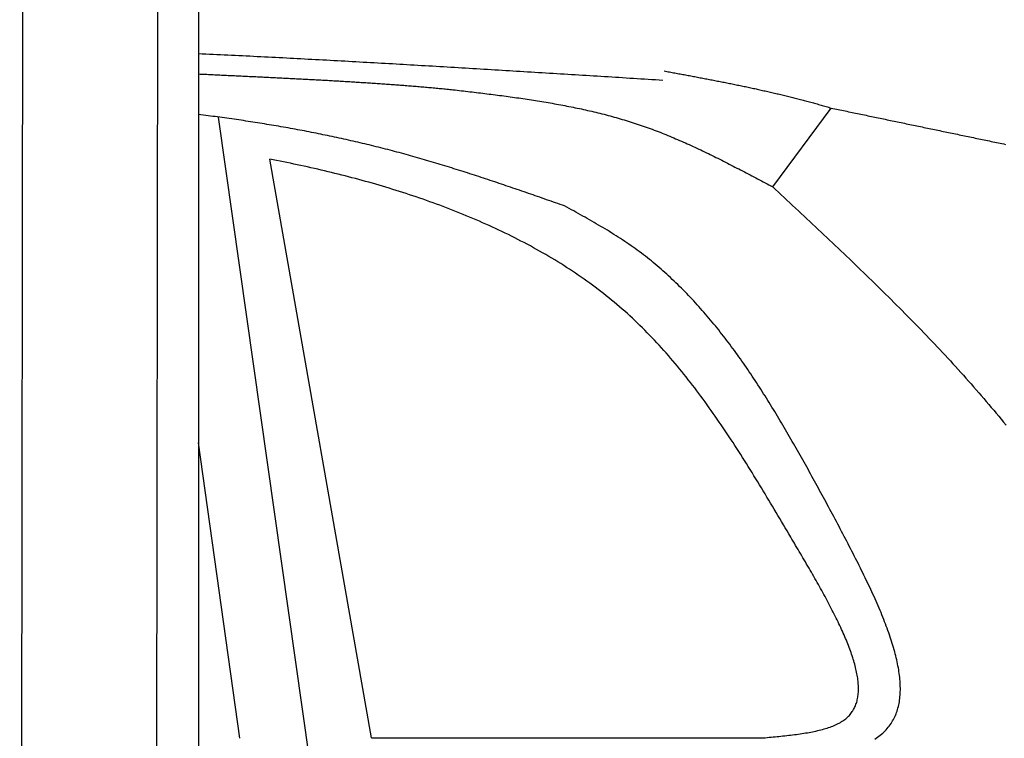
# Model space of a CAD drawing. Extents: x 562 to 7231, y 5767 to 12226.
# Tile 60 of 83: x 4462 to 5264, y 9240 to 9826. Entities that reach past the tile are written whole.
import ezdxf

# ---------------------------------------------------------------- set-up
doc = ezdxf.new("R2010")
doc.units = 0
doc.layers.get('0').update_dxf_attribs({"linetype": 'CONTINUOUS'})
doc.layers.add('CAR', color=10, linetype='CONTINUOUS')

msp = doc.modelspace()

# ---------------------------------------------------------------- linework, layer by layer
for p, q in [((4574.509, 10106.394), (4571.788, 8191.896)), ((4607.567, 9889.479), (4607.567, 8629.111)), ((4464.148, 9872.479), (4461.788, 8192.066))]:
    msp.add_line(p, q)
at = {"layer": 'CAR'}
for p, q in [((5075.318, 9689.771), (5123.007, 9754.125)), ((4698.65, 9218), (4623.894, 9746.723)), ((4748.343, 9240.61), (4665.482, 9712.358)), ((4641.044, 9240.301), (4607.566, 9481.139))]:
    msp.add_line(p, q, dxfattribs=at)
for points in [[(4607.57, 9798.6, 0), (4610.54, 9798.46, 0), (4613.52, 9798.32, 0), (4616.5, 9798.18, 0), (4619.48, 9798.04, 0), (4622.46, 9797.89, 0), (4625.44, 9797.75, 0), (4628.42, 9797.61, 0), (4631.4, 9797.46, 0), (4634.38, 9797.32, 0), (4637.35, 9797.17, 0), (4640.33, 9797.02, 0), (4643.31, 9796.88, 0), (4646.29, 9796.73, 0), (4649.27, 9796.58, 0), (4652.25, 9796.43, 0), (4655.23, 9796.28, 0), (4658.21, 9796.13, 0), (4661.18, 9795.98, 0), (4664.16, 9795.83, 0), (4667.14, 9795.67, 0), (4670.12, 9795.52, 0), (4673.1, 9795.37, 0), (4676.08, 9795.21, 0), (4679.06, 9795.06, 0), (4682.04, 9794.9, 0), (4685.01, 9794.75, 0), (4687.99, 9794.59, 0), (4690.97, 9794.43, 0), (4693.95, 9794.27, 0), (4696.93, 9794.12, 0), (4699.91, 9793.96, 0), (4702.89, 9793.8, 0), (4705.87, 9793.64, 0), (4708.84, 9793.48, 0), (4711.82, 9793.31, 0), (4714.8, 9793.15, 0), (4717.78, 9792.99, 0), (4720.76, 9792.83, 0), (4723.74, 9792.66, 0), (4726.72, 9792.5, 0), (4729.69, 9792.34, 0), (4732.67, 9792.17, 0), (4735.65, 9792.01, 0), (4738.63, 9791.84, 0), (4741.61, 9791.67, 0), (4744.59, 9791.51, 0), (4747.56, 9791.34, 0), (4750.54, 9791.17, 0), (4753.52, 9791, 0), (4756.5, 9790.84, 0), (4759.48, 9790.67, 0), (4762.46, 9790.5, 0), (4765.44, 9790.33, 0), (4768.41, 9790.16, 0), (4771.39, 9789.99, 0), (4774.37, 9789.82, 0), (4777.35, 9789.64, 0), (4780.33, 9789.47, 0), (4783.31, 9789.3, 0), (4786.28, 9789.13, 0), (4789.26, 9788.95, 0), (4792.24, 9788.78, 0), (4795.22, 9788.61, 0), (4798.2, 9788.43, 0), (4801.18, 9788.26, 0), (4804.15, 9788.08, 0), (4807.13, 9787.91, 0), (4810.11, 9787.73, 0), (4813.09, 9787.55, 0), (4816.07, 9787.38, 0), (4819.05, 9787.2, 0), (4822.02, 9787.02, 0), (4825, 9786.85, 0), (4827.98, 9786.67, 0), (4830.96, 9786.49, 0), (4833.94, 9786.31, 0), (4836.92, 9786.13, 0), (4839.89, 9785.96, 0), (4842.87, 9785.78, 0), (4845.85, 9785.6, 0), (4848.83, 9785.42, 0), (4851.81, 9785.24, 0), (4854.79, 9785.06, 0), (4857.76, 9784.88, 0), (4860.74, 9784.7, 0), (4863.72, 9784.51, 0), (4866.7, 9784.33, 0), (4869.68, 9784.15, 0), (4872.65, 9783.97, 0), (4875.63, 9783.79, 0), (4878.61, 9783.61, 0), (4881.59, 9783.42, 0), (4884.57, 9783.24, 0), (4887.55, 9783.06, 0), (4890.52, 9782.88, 0), (4893.5, 9782.69, 0), (4896.48, 9782.51, 0), (4899.46, 9782.33, 0), (4902.44, 9782.14, 0), (4905.42, 9781.96, 0), (4908.39, 9781.78, 0), (4911.37, 9781.59, 0), (4914.35, 9781.41, 0), (4917.33, 9781.22, 0), (4920.31, 9781.04, 0), (4923.28, 9780.85, 0), (4926.26, 9780.67, 0), (4929.24, 9780.48, 0), (4932.22, 9780.3, 0), (4935.2, 9780.11, 0), (4938.18, 9779.93, 0), (4941.15, 9779.74, 0), (4944.13, 9779.56, 0), (4947.11, 9779.37, 0), (4950.09, 9779.19, 0), (4953.07, 9779, 0), (4956.04, 9778.82, 0), (4959.02, 9778.63, 0), (4962, 9778.44, 0), (4964.98, 9778.26, 0), (4967.96, 9778.07, 0), (4970.94, 9777.89, 0), (4973.91, 9777.7, 0), (4976.89, 9777.51, 0), (4979.87, 9777.33, 0), (4982.85, 9777.14, 0), (4985.83, 9776.96, 0)], [(4607.57, 9781.95, 0), (4608.9, 9781.89, 0), (4610.23, 9781.82, 0), (4611.56, 9781.76, 0), (4612.89, 9781.69, 0), (4614.22, 9781.63, 0), (4615.55, 9781.57, 0), (4616.88, 9781.5, 0), (4618.21, 9781.44, 0), (4619.54, 9781.37, 0), (4620.87, 9781.31, 0), (4622.2, 9781.25, 0), (4623.53, 9781.18, 0), (4624.87, 9781.12, 0), (4626.2, 9781.06, 0), (4627.53, 9780.99, 0), (4628.86, 9780.93, 0), (4630.19, 9780.86, 0), (4631.52, 9780.8, 0), (4632.86, 9780.74, 0), (4634.19, 9780.67, 0), (4635.52, 9780.61, 0), (4636.85, 9780.55, 0), (4638.18, 9780.48, 0), (4639.52, 9780.42, 0), (4640.85, 9780.36, 0), (4642.18, 9780.29, 0), (4643.51, 9780.23, 0), (4644.84, 9780.16, 0), (4646.18, 9780.1, 0), (4647.51, 9780.04, 0), (4648.84, 9779.97, 0), (4650.17, 9779.91, 0), (4651.5, 9779.85, 0), (4652.84, 9779.78, 0), (4654.17, 9779.72, 0), (4655.5, 9779.65, 0), (4656.83, 9779.59, 0), (4658.16, 9779.53, 0), (4659.49, 9779.46, 0), (4660.83, 9779.4, 0), (4662.16, 9779.33, 0), (4663.49, 9779.27, 0), (4664.82, 9779.2, 0), (4666.15, 9779.14, 0), (4667.48, 9779.07, 0), (4668.81, 9779.01, 0), (4670.14, 9778.94, 0), (4671.47, 9778.88, 0), (4672.8, 9778.81, 0), (4674.12, 9778.74, 0), (4675.45, 9778.68, 0), (4676.78, 9778.61, 0), (4678.11, 9778.55, 0), (4679.44, 9778.48, 0), (4680.76, 9778.41, 0), (4682.09, 9778.35, 0), (4683.42, 9778.28, 0), (4684.74, 9778.21, 0), (4686.07, 9778.14, 0), (4687.4, 9778.08, 0), (4688.72, 9778.01, 0), (4690.05, 9777.94, 0), (4691.37, 9777.87, 0), (4692.69, 9777.8, 0), (4694.02, 9777.73, 0), (4695.34, 9777.66, 0), (4696.66, 9777.59, 0), (4697.98, 9777.52, 0), (4699.31, 9777.45, 0), (4700.63, 9777.38, 0), (4701.95, 9777.31, 0), (4703.27, 9777.24, 0), (4704.59, 9777.17, 0), (4705.91, 9777.1, 0), (4707.22, 9777.02, 0), (4708.54, 9776.95, 0), (4709.86, 9776.88, 0), (4711.18, 9776.81, 0), (4712.49, 9776.73, 0), (4713.81, 9776.66, 0), (4715.12, 9776.58, 0), (4716.44, 9776.51, 0), (4717.75, 9776.43, 0), (4719.06, 9776.36, 0), (4720.37, 9776.28, 0), (4721.69, 9776.21, 0), (4723, 9776.13, 0), (4724.31, 9776.05, 0), (4725.61, 9775.97, 0), (4726.92, 9775.9, 0), (4728.23, 9775.82, 0), (4729.54, 9775.74, 0), (4730.84, 9775.66, 0), (4732.15, 9775.58, 0), (4733.45, 9775.5, 0), (4734.76, 9775.42, 0), (4736.06, 9775.34, 0), (4737.36, 9775.26, 0), (4738.66, 9775.18, 0), (4739.96, 9775.09, 0), (4741.26, 9775.01, 0), (4742.56, 9774.93, 0), (4743.86, 9774.84, 0), (4745.16, 9774.76, 0), (4746.45, 9774.67, 0), (4747.75, 9774.59, 0), (4749.04, 9774.5, 0), (4750.34, 9774.41, 0), (4751.63, 9774.33, 0), (4752.92, 9774.24, 0), (4754.21, 9774.15, 0), (4755.5, 9774.06, 0), (4756.79, 9773.97, 0), (4758.07, 9773.88, 0), (4759.36, 9773.79, 0), (4760.64, 9773.7, 0), (4761.93, 9773.61, 0), (4763.21, 9773.52, 0), (4764.49, 9773.42, 0), (4765.77, 9773.33, 0), (4767.05, 9773.23, 0), (4768.33, 9773.14, 0), (4769.61, 9773.04, 0), (4770.89, 9772.95, 0), (4772.16, 9772.85, 0), (4773.44, 9772.75, 0), (4774.71, 9772.66, 0), (4775.98, 9772.56, 0), (4777.25, 9772.46, 0), (4778.52, 9772.36, 0), (4779.79, 9772.26, 0), (4781.06, 9772.15, 0), (4782.32, 9772.05, 0), (4783.59, 9771.95, 0), (4784.85, 9771.85, 0), (4786.11, 9771.74, 0), (4787.37, 9771.64, 0), (4788.63, 9771.53, 0), (4789.89, 9771.42, 0), (4791.14, 9771.32, 0), (4792.4, 9771.21, 0), (4793.65, 9771.1, 0), (4794.91, 9770.99, 0), (4796.16, 9770.88, 0), (4797.41, 9770.77, 0), (4798.65, 9770.66, 0), (4799.9, 9770.54, 0), (4801.15, 9770.43, 0), (4802.39, 9770.31, 0), (4803.63, 9770.2, 0), (4804.88, 9770.08, 0), (4806.12, 9769.97, 0), (4807.35, 9769.85, 0), (4808.59, 9769.73, 0), (4809.83, 9769.61, 0), (4811.06, 9769.49, 0), (4812.29, 9769.37, 0), (4813.52, 9769.25, 0), (4814.75, 9769.12, 0)], [(4986.77, 9784.39, 0), (4987.87, 9784.18, 0), (4988.96, 9783.98, 0), (4990.05, 9783.78, 0), (4991.14, 9783.58, 0), (4992.23, 9783.38, 0), (4993.33, 9783.18, 0), (4994.42, 9782.97, 0), (4995.51, 9782.77, 0), (4996.6, 9782.57, 0), (4997.69, 9782.37, 0), (4998.78, 9782.16, 0), (4999.87, 9781.96, 0), (5000.97, 9781.76, 0), (5002.06, 9781.56, 0), (5003.15, 9781.35, 0), (5004.24, 9781.15, 0), (5005.33, 9780.95, 0), (5006.42, 9780.74, 0), (5007.51, 9780.54, 0), (5008.6, 9780.33, 0), (5009.69, 9780.13, 0), (5010.78, 9779.92, 0), (5011.87, 9779.72, 0), (5012.96, 9779.51, 0), (5014.05, 9779.31, 0), (5015.14, 9779.1, 0), (5016.23, 9778.89, 0), (5017.32, 9778.69, 0), (5018.41, 9778.48, 0), (5019.5, 9778.27, 0), (5020.58, 9778.07, 0), (5021.67, 9777.86, 0), (5022.76, 9777.65, 0), (5023.85, 9777.44, 0), (5024.94, 9777.23, 0), (5026.02, 9777.02, 0), (5027.11, 9776.81, 0), (5028.2, 9776.6, 0), (5029.28, 9776.38, 0), (5030.37, 9776.17, 0), (5031.46, 9775.96, 0), (5032.54, 9775.75, 0), (5033.63, 9775.53, 0), (5034.71, 9775.32, 0), (5035.8, 9775.1, 0), (5036.88, 9774.89, 0), (5037.97, 9774.67, 0), (5039.05, 9774.45, 0), (5040.13, 9774.23, 0), (5041.22, 9774.02, 0), (5042.3, 9773.8, 0), (5043.38, 9773.58, 0), (5044.46, 9773.36, 0), (5045.54, 9773.14, 0), (5046.63, 9772.91, 0), (5047.71, 9772.69, 0), (5048.79, 9772.47, 0), (5049.87, 9772.24, 0), (5050.95, 9772.02, 0), (5052.03, 9771.79, 0), (5053.1, 9771.57, 0), (5054.18, 9771.34, 0), (5055.26, 9771.11, 0), (5056.34, 9770.88, 0), (5057.41, 9770.65, 0), (5058.49, 9770.42, 0), (5059.57, 9770.19, 0), (5060.64, 9769.96, 0), (5061.72, 9769.72, 0), (5062.79, 9769.49, 0), (5063.87, 9769.25, 0), (5064.94, 9769.02, 0), (5066.01, 9768.78, 0), (5067.09, 9768.54, 0), (5068.16, 9768.3, 0), (5069.23, 9768.06, 0), (5070.3, 9767.82, 0), (5071.37, 9767.58, 0), (5072.44, 9767.33, 0), (5073.51, 9767.09, 0), (5074.58, 9766.84, 0), (5075.65, 9766.6, 0), (5076.72, 9766.35, 0), (5077.78, 9766.1, 0), (5078.85, 9765.85, 0), (5079.91, 9765.6, 0), (5080.98, 9765.34, 0), (5082.04, 9765.09, 0), (5083.11, 9764.84, 0), (5084.17, 9764.58, 0), (5085.23, 9764.32, 0), (5086.3, 9764.06, 0), (5087.36, 9763.8, 0), (5088.42, 9763.54, 0), (5089.48, 9763.28, 0), (5090.54, 9763.02, 0), (5091.6, 9762.75, 0), (5092.65, 9762.48, 0), (5093.71, 9762.22, 0), (5094.77, 9761.95, 0), (5095.82, 9761.68, 0), (5096.88, 9761.41, 0), (5097.93, 9761.13, 0), (5098.99, 9760.86, 0), (5100.04, 9760.58, 0), (5101.09, 9760.3, 0), (5102.15, 9760.03, 0), (5103.2, 9759.75, 0), (5104.25, 9759.46, 0), (5105.3, 9759.18, 0), (5106.34, 9758.9, 0), (5107.39, 9758.61, 0), (5108.44, 9758.32, 0), (5109.48, 9758.03, 0), (5110.53, 9757.74, 0), (5111.57, 9757.45, 0), (5112.62, 9757.15, 0), (5113.66, 9756.86, 0), (5114.7, 9756.56, 0), (5115.74, 9756.26, 0), (5116.78, 9755.96, 0), (5117.82, 9755.66, 0), (5118.86, 9755.36, 0), (5119.9, 9755.05, 0), (5120.94, 9754.74, 0), (5121.97, 9754.44, 0), (5123.01, 9754.13, 0)], [(4814.75, 9769.12, 0), (4816.49, 9768.92, 0), (4818.22, 9768.71, 0), (4819.95, 9768.51, 0), (4821.69, 9768.3, 0), (4823.42, 9768.1, 0), (4825.15, 9767.89, 0), (4826.89, 9767.68, 0), (4828.62, 9767.48, 0), (4830.35, 9767.27, 0), (4832.09, 9767.06, 0), (4833.82, 9766.85, 0), (4835.55, 9766.64, 0), (4837.28, 9766.43, 0), (4839.01, 9766.21, 0), (4840.75, 9766, 0), (4842.48, 9765.78, 0), (4844.21, 9765.57, 0), (4845.94, 9765.35, 0), (4847.67, 9765.13, 0), (4849.39, 9764.91, 0), (4851.12, 9764.68, 0), (4852.85, 9764.46, 0), (4854.58, 9764.23, 0), (4856.3, 9764, 0), (4858.03, 9763.77, 0), (4859.75, 9763.54, 0), (4861.48, 9763.31, 0), (4863.2, 9763.07, 0), (4864.92, 9762.83, 0), (4866.65, 9762.59, 0), (4868.37, 9762.34, 0), (4870.09, 9762.09, 0), (4871.81, 9761.84, 0), (4873.53, 9761.59, 0), (4875.24, 9761.33, 0), (4876.96, 9761.07, 0), (4878.67, 9760.81, 0), (4880.39, 9760.55, 0), (4882.1, 9760.28, 0), (4883.82, 9760.01, 0), (4885.53, 9759.73, 0), (4887.24, 9759.45, 0), (4888.95, 9759.17, 0), (4890.65, 9758.88, 0), (4892.36, 9758.59, 0), (4894.07, 9758.3, 0), (4895.77, 9758, 0), (4897.47, 9757.7, 0), (4899.17, 9757.39, 0), (4900.87, 9757.08, 0), (4902.57, 9756.77, 0), (4904.27, 9756.45, 0), (4905.96, 9756.13, 0), (4907.66, 9755.8, 0), (4909.35, 9755.47, 0), (4911.04, 9755.13, 0), (4912.73, 9754.79, 0), (4914.42, 9754.44, 0), (4916.11, 9754.09, 0), (4917.79, 9753.74, 0), (4919.48, 9753.37, 0), (4921.16, 9753.01, 0), (4922.84, 9752.63, 0), (4924.52, 9752.26, 0), (4926.19, 9751.87, 0), (4927.87, 9751.48, 0), (4929.54, 9751.09, 0), (4931.21, 9750.69, 0), (4932.88, 9750.28, 0), (4934.55, 9749.87, 0), (4936.21, 9749.45, 0), (4937.87, 9749.03, 0), (4939.53, 9748.6, 0), (4941.19, 9748.16, 0), (4942.85, 9747.72, 0), (4944.51, 9747.27, 0), (4946.16, 9746.82, 0), (4947.81, 9746.35, 0), (4949.46, 9745.88, 0), (4951.1, 9745.41, 0), (4952.75, 9744.93, 0), (4954.39, 9744.44, 0), (4956.03, 9743.94, 0), (4957.67, 9743.44, 0), (4959.3, 9742.93, 0), (4960.94, 9742.41, 0), (4962.57, 9741.88, 0), (4964.19, 9741.35, 0), (4965.82, 9740.81, 0), (4967.44, 9740.26, 0), (4969.06, 9739.71, 0), (4970.68, 9739.14, 0), (4972.3, 9738.57, 0), (4973.91, 9737.99, 0), (4975.52, 9737.41, 0), (4977.13, 9736.81, 0), (4978.73, 9736.21, 0), (4980.34, 9735.61, 0), (4981.94, 9734.99, 0), (4983.54, 9734.37, 0), (4985.14, 9733.74, 0), (4986.73, 9733.11, 0), (4988.32, 9732.47, 0), (4989.91, 9731.82, 0), (4991.5, 9731.17, 0), (4993.09, 9730.51, 0), (4994.67, 9729.84, 0), (4996.26, 9729.17, 0), (4997.84, 9728.5, 0), (4999.42, 9727.81, 0), (5001, 9727.12, 0), (5002.57, 9726.43, 0), (5004.14, 9725.73, 0), (5005.72, 9725.03, 0), (5007.29, 9724.32, 0), (5008.86, 9723.6, 0), (5010.42, 9722.88, 0), (5011.99, 9722.16, 0), (5013.55, 9721.43, 0), (5015.12, 9720.7, 0), (5016.68, 9719.96, 0), (5018.24, 9719.22, 0), (5019.8, 9718.47, 0), (5021.36, 9717.72, 0), (5022.91, 9716.97, 0), (5024.47, 9716.21, 0), (5026.02, 9715.45, 0), (5027.57, 9714.68, 0), (5029.12, 9713.91, 0), (5030.67, 9713.14, 0), (5032.22, 9712.36, 0), (5033.77, 9711.59, 0), (5035.32, 9710.8, 0), (5036.86, 9710.02, 0), (5038.41, 9709.23, 0), (5039.95, 9708.44, 0), (5041.5, 9707.65, 0), (5043.04, 9706.85, 0), (5044.58, 9706.05, 0), (5046.12, 9705.25, 0), (5047.66, 9704.45, 0), (5049.2, 9703.65, 0), (5050.74, 9702.84, 0), (5052.28, 9702.03, 0), (5053.82, 9701.22, 0), (5055.36, 9700.41, 0), (5056.9, 9699.6, 0), (5058.43, 9698.79, 0), (5059.97, 9697.97, 0), (5061.5, 9697.15, 0), (5063.04, 9696.34, 0), (5064.58, 9695.52, 0), (5066.11, 9694.7, 0), (5067.65, 9693.88, 0), (5069.18, 9693.06, 0), (5070.71, 9692.24, 0), (5072.25, 9691.41, 0), (5073.78, 9690.59, 0), (5075.32, 9689.77, 0)], [(4905.77, 9674.32, 0), (4903.94, 9674.96, 0), (4902.1, 9675.6, 0), (4900.27, 9676.24, 0), (4898.43, 9676.88, 0), (4896.59, 9677.52, 0), (4894.76, 9678.16, 0), (4892.92, 9678.8, 0), (4891.09, 9679.44, 0), (4889.25, 9680.08, 0), (4887.42, 9680.72, 0), (4885.58, 9681.36, 0), (4883.75, 9681.99, 0), (4881.91, 9682.63, 0), (4880.07, 9683.26, 0), (4878.24, 9683.9, 0), (4876.4, 9684.53, 0), (4874.56, 9685.17, 0), (4872.73, 9685.8, 0), (4870.89, 9686.43, 0), (4869.05, 9687.06, 0), (4867.21, 9687.69, 0), (4865.38, 9688.32, 0), (4863.54, 9688.95, 0), (4861.7, 9689.58, 0), (4859.86, 9690.2, 0), (4858.02, 9690.83, 0), (4856.18, 9691.45, 0), (4854.34, 9692.07, 0), (4852.5, 9692.69, 0), (4850.66, 9693.31, 0), (4848.82, 9693.92, 0), (4846.98, 9694.54, 0), (4845.14, 9695.15, 0), (4843.29, 9695.77, 0), (4841.45, 9696.38, 0), (4839.61, 9696.98, 0), (4837.77, 9697.59, 0), (4835.92, 9698.2, 0), (4834.08, 9698.8, 0), (4832.23, 9699.4, 0), (4830.39, 9700, 0), (4828.54, 9700.59, 0), (4826.7, 9701.19, 0), (4824.85, 9701.78, 0), (4823, 9702.37, 0), (4821.15, 9702.96, 0), (4819.31, 9703.54, 0), (4817.46, 9704.13, 0), (4815.61, 9704.71, 0), (4813.76, 9705.28, 0), (4811.91, 9705.86, 0), (4810.06, 9706.43, 0), (4808.2, 9707, 0), (4806.35, 9707.57, 0), (4804.5, 9708.14, 0), (4802.64, 9708.7, 0), (4800.79, 9709.26, 0), (4798.93, 9709.81, 0), (4797.08, 9710.37, 0), (4795.22, 9710.92, 0), (4793.36, 9711.46, 0), (4791.51, 9712.01, 0), (4789.65, 9712.55, 0), (4787.79, 9713.08, 0), (4785.93, 9713.62, 0), (4784.07, 9714.15, 0), (4782.2, 9714.68, 0), (4780.34, 9715.2, 0), (4778.48, 9715.72, 0), (4776.61, 9716.24, 0), (4774.75, 9716.75, 0), (4772.88, 9717.26, 0), (4771.01, 9717.77, 0), (4769.14, 9718.27, 0), (4767.28, 9718.77, 0), (4765.41, 9719.26, 0), (4763.53, 9719.76, 0), (4761.66, 9720.24, 0), (4759.79, 9720.73, 0), (4757.92, 9721.21, 0), (4756.04, 9721.68, 0), (4754.17, 9722.15, 0), (4752.29, 9722.62, 0), (4750.41, 9723.09, 0), (4748.54, 9723.55, 0), (4746.66, 9724.01, 0), (4744.78, 9724.46, 0), (4742.9, 9724.91, 0), (4741.02, 9725.36, 0), (4739.13, 9725.8, 0), (4737.25, 9726.24, 0), (4735.37, 9726.68, 0), (4733.48, 9727.11, 0), (4731.6, 9727.54, 0), (4729.71, 9727.97, 0), (4727.83, 9728.39, 0), (4725.94, 9728.81, 0), (4724.05, 9729.23, 0), (4722.16, 9729.64, 0), (4720.27, 9730.05, 0), (4718.38, 9730.45, 0), (4716.49, 9730.86, 0), (4714.6, 9731.26, 0), (4712.7, 9731.65, 0), (4710.81, 9732.04, 0), (4708.91, 9732.43, 0), (4707.02, 9732.82, 0), (4705.12, 9733.2, 0), (4703.23, 9733.58, 0), (4701.33, 9733.96, 0), (4699.43, 9734.33, 0), (4697.53, 9734.7, 0), (4695.63, 9735.07, 0), (4693.73, 9735.43, 0), (4691.83, 9735.79, 0), (4689.93, 9736.15, 0), (4688.03, 9736.5, 0), (4686.12, 9736.85, 0), (4684.22, 9737.2, 0), (4682.31, 9737.55, 0), (4680.41, 9737.89, 0), (4678.5, 9738.23, 0), (4676.6, 9738.57, 0), (4674.69, 9738.9, 0), (4672.78, 9739.23, 0), (4670.87, 9739.56, 0), (4668.96, 9739.88, 0), (4667.05, 9740.2, 0), (4665.14, 9740.52, 0), (4663.23, 9740.84, 0), (4661.32, 9741.15, 0), (4659.41, 9741.46, 0), (4657.5, 9741.77, 0), (4655.58, 9742.07, 0), (4653.67, 9742.38, 0), (4651.75, 9742.67, 0), (4649.84, 9742.97, 0), (4647.92, 9743.27, 0), (4646.01, 9743.56, 0), (4644.09, 9743.85, 0), (4642.17, 9744.13, 0), (4640.25, 9744.41, 0), (4638.34, 9744.69, 0), (4636.42, 9744.97, 0), (4634.5, 9745.25, 0), (4632.58, 9745.52, 0), (4630.66, 9745.79, 0), (4628.73, 9746.06, 0), (4626.81, 9746.32, 0), (4624.89, 9746.59, 0), (4622.97, 9746.85, 0), (4621.04, 9747.11, 0), (4619.12, 9747.36, 0), (4617.19, 9747.61, 0), (4615.27, 9747.86, 0), (4613.34, 9748.11, 0), (4611.42, 9748.36, 0), (4609.49, 9748.6, 0), (4607.57, 9748.84, 0)], [(5123.01, 9754.13, 0), (5124.43, 9753.83, 0), (5125.85, 9753.53, 0), (5127.27, 9753.24, 0), (5128.69, 9752.94, 0), (5130.11, 9752.65, 0), (5131.53, 9752.35, 0), (5132.95, 9752.06, 0), (5134.37, 9751.76, 0), (5135.79, 9751.46, 0), (5137.21, 9751.17, 0), (5138.63, 9750.87, 0), (5140.05, 9750.58, 0), (5141.47, 9750.28, 0), (5142.9, 9749.99, 0), (5144.32, 9749.69, 0), (5145.74, 9749.39, 0), (5147.16, 9749.1, 0), (5148.58, 9748.8, 0), (5150, 9748.51, 0), (5151.43, 9748.21, 0), (5152.85, 9747.91, 0), (5154.27, 9747.62, 0), (5155.69, 9747.32, 0), (5157.11, 9747.03, 0), (5158.54, 9746.73, 0), (5159.96, 9746.43, 0), (5161.38, 9746.14, 0), (5162.81, 9745.84, 0), (5164.23, 9745.54, 0), (5165.66, 9745.25, 0), (5167.08, 9744.95, 0), (5168.5, 9744.65, 0), (5169.93, 9744.36, 0), (5171.35, 9744.06, 0), (5172.78, 9743.76, 0), (5174.21, 9743.47, 0), (5175.63, 9743.17, 0), (5177.06, 9742.87, 0), (5178.49, 9742.58, 0), (5179.91, 9742.28, 0), (5181.34, 9741.98, 0), (5182.77, 9741.69, 0), (5184.2, 9741.39, 0), (5185.62, 9741.09, 0), (5187.05, 9740.79, 0), (5188.48, 9740.5, 0), (5189.91, 9740.2, 0), (5191.34, 9739.9, 0), (5192.77, 9739.6, 0), (5194.2, 9739.3, 0), (5195.63, 9739.01, 0), (5197.07, 9738.71, 0), (5198.5, 9738.41, 0), (5199.93, 9738.11, 0), (5201.36, 9737.81, 0), (5202.8, 9737.51, 0), (5204.23, 9737.22, 0), (5205.67, 9736.92, 0), (5207.1, 9736.62, 0), (5208.54, 9736.32, 0), (5209.97, 9736.02, 0), (5211.41, 9735.72, 0), (5212.85, 9735.42, 0), (5214.29, 9735.12, 0), (5215.72, 9734.82, 0), (5217.16, 9734.52, 0), (5218.6, 9734.22, 0), (5220.04, 9733.92, 0), (5221.48, 9733.62, 0), (5222.92, 9733.32, 0), (5224.37, 9733.02, 0), (5225.81, 9732.72, 0), (5227.25, 9732.42, 0), (5228.69, 9732.12, 0), (5230.14, 9731.82, 0), (5231.58, 9731.52, 0), (5233.03, 9731.22, 0), (5234.48, 9730.92, 0), (5235.92, 9730.61, 0), (5237.37, 9730.31, 0), (5238.82, 9730.01, 0), (5240.27, 9729.71, 0), (5241.72, 9729.41, 0), (5243.17, 9729.1, 0), (5244.62, 9728.8, 0), (5246.07, 9728.5, 0), (5247.52, 9728.2, 0), (5248.98, 9727.89, 0), (5250.43, 9727.59, 0), (5251.89, 9727.29, 0), (5253.34, 9726.98, 0), (5254.8, 9726.68, 0), (5256.26, 9726.38, 0), (5257.71, 9726.07, 0), (5259.17, 9725.77, 0), (5260.63, 9725.46, 0), (5262.09, 9725.16, 0), (5263.55, 9724.85, 0), (5265.01, 9724.54, 0)], [(5089.99, 9404.41, 0), (5088.51, 9406.92, 0), (5087.02, 9409.44, 0), (5085.54, 9411.95, 0), (5084.05, 9414.46, 0), (5082.57, 9416.98, 0), (5081.08, 9419.49, 0), (5079.59, 9422, 0), (5078.1, 9424.51, 0), (5076.61, 9427.01, 0), (5075.12, 9429.52, 0), (5073.62, 9432.02, 0), (5072.12, 9434.52, 0), (5070.62, 9437.02, 0), (5069.12, 9439.52, 0), (5067.62, 9442.01, 0), (5066.11, 9444.5, 0), (5064.6, 9446.99, 0), (5063.09, 9449.47, 0), (5061.57, 9451.95, 0), (5060.05, 9454.43, 0), (5058.52, 9456.9, 0), (5056.99, 9459.37, 0), (5055.46, 9461.83, 0), (5053.92, 9464.29, 0), (5052.38, 9466.74, 0), (5050.83, 9469.19, 0), (5049.28, 9471.64, 0), (5047.73, 9474.07, 0), (5046.16, 9476.51, 0), (5044.59, 9478.93, 0), (5043.02, 9481.35, 0), (5041.44, 9483.77, 0), (5039.85, 9486.18, 0), (5038.26, 9488.58, 0), (5036.66, 9490.97, 0), (5035.06, 9493.36, 0), (5033.44, 9495.74, 0), (5031.82, 9498.12, 0), (5030.2, 9500.48, 0), (5028.56, 9502.84, 0), (5026.92, 9505.19, 0), (5025.27, 9507.53, 0), (5023.61, 9509.86, 0), (5021.94, 9512.19, 0), (5020.27, 9514.5, 0), (5018.59, 9516.81, 0), (5016.89, 9519.11, 0), (5015.19, 9521.4, 0), (5013.48, 9523.67, 0), (5011.76, 9525.94, 0), (5010.03, 9528.2, 0), (5008.29, 9530.45, 0), (5006.54, 9532.69, 0), (5004.78, 9534.91, 0), (5003.01, 9537.13, 0), (5001.23, 9539.34, 0), (4999.44, 9541.53, 0), (4997.63, 9543.71, 0), (4995.82, 9545.88, 0), (4993.99, 9548.04, 0), (4992.16, 9550.19, 0), (4990.31, 9552.32, 0), (4988.45, 9554.45, 0), (4986.57, 9556.56, 0), (4984.69, 9558.65, 0), (4982.79, 9560.74, 0), (4980.88, 9562.81, 0), (4978.96, 9564.87, 0), (4977.02, 9566.91, 0), (4975.07, 9568.94, 0), (4973.11, 9570.95, 0), (4971.13, 9572.96, 0), (4969.14, 9574.94, 0), (4967.13, 9576.92, 0), (4965.12, 9578.87, 0), (4963.08, 9580.82, 0), (4961.03, 9582.74, 0), (4958.97, 9584.65, 0), (4956.89, 9586.55, 0), (4954.8, 9588.43, 0), (4952.69, 9590.3, 0), (4950.57, 9592.14, 0), (4948.42, 9593.98, 0), (4946.27, 9595.79, 0), (4944.1, 9597.59, 0), (4941.91, 9599.37, 0), (4939.71, 9601.14, 0), (4937.49, 9602.89, 0), (4935.26, 9604.62, 0), (4933.02, 9606.34, 0), (4930.76, 9608.05, 0), (4928.49, 9609.73, 0), (4926.2, 9611.41, 0), (4923.9, 9613.06, 0), (4921.58, 9614.7, 0), (4919.26, 9616.33, 0), (4916.92, 9617.94, 0), (4914.56, 9619.53, 0), (4912.2, 9621.11, 0), (4909.82, 9622.68, 0), (4907.43, 9624.23, 0), (4905.03, 9625.76, 0), (4902.61, 9627.28, 0), (4900.19, 9628.78, 0), (4897.75, 9630.28, 0), (4895.3, 9631.75, 0), (4892.84, 9633.21, 0), (4890.37, 9634.66, 0), (4887.89, 9636.09, 0), (4885.4, 9637.51, 0), (4882.9, 9638.91, 0), (4880.39, 9640.3, 0), (4877.86, 9641.68, 0), (4875.33, 9643.04, 0), (4872.79, 9644.39, 0), (4870.24, 9645.72, 0), (4867.68, 9647.04, 0), (4865.12, 9648.35, 0), (4862.54, 9649.64, 0), (4859.96, 9650.92, 0), (4857.36, 9652.19, 0), (4854.76, 9653.44, 0), (4852.15, 9654.68, 0), (4849.54, 9655.91, 0), (4846.91, 9657.13, 0), (4844.28, 9658.33, 0), (4841.64, 9659.51, 0), (4839, 9660.69, 0), (4836.34, 9661.85, 0), (4833.69, 9663, 0), (4831.02, 9664.14, 0), (4828.35, 9665.26, 0), (4825.67, 9666.37, 0), (4822.99, 9667.47, 0), (4820.3, 9668.56, 0), (4817.61, 9669.64, 0), (4814.91, 9670.7, 0), (4812.21, 9671.75, 0), (4809.5, 9672.79, 0), (4806.79, 9673.82, 0), (4804.07, 9674.83, 0), (4801.35, 9675.84, 0), (4798.63, 9676.83, 0), (4795.9, 9677.81, 0), (4793.17, 9678.78, 0), (4790.43, 9679.74, 0), (4787.69, 9680.68, 0), (4784.95, 9681.62, 0), (4782.21, 9682.54, 0), (4779.46, 9683.46, 0), (4776.71, 9684.36, 0), (4773.96, 9685.25, 0), (4771.21, 9686.13, 0), (4768.46, 9687, 0), (4765.7, 9687.86, 0), (4762.94, 9688.71, 0), (4760.18, 9689.55, 0), (4757.42, 9690.37, 0), (4754.66, 9691.19, 0), (4751.89, 9692, 0), (4749.13, 9692.79, 0), (4746.36, 9693.58, 0), (4743.59, 9694.36, 0), (4740.82, 9695.12, 0), (4738.05, 9695.88, 0), (4735.28, 9696.63, 0), (4732.5, 9697.37, 0), (4729.72, 9698.09, 0), (4726.95, 9698.81, 0), (4724.17, 9699.52, 0), (4721.38, 9700.22, 0), (4718.6, 9700.91, 0), (4715.82, 9701.59, 0), (4713.03, 9702.26, 0), (4710.25, 9702.92, 0), (4707.46, 9703.58, 0), (4704.67, 9704.22, 0), (4701.88, 9704.86, 0), (4699.09, 9705.49, 0), (4696.29, 9706.1, 0), (4693.5, 9706.71, 0), (4690.7, 9707.32, 0), (4687.9, 9707.91, 0), (4685.11, 9708.49, 0), (4682.31, 9709.07, 0), (4679.5, 9709.64, 0), (4676.7, 9710.2, 0), (4673.9, 9710.75, 0), (4671.09, 9711.29, 0), (4668.29, 9711.83, 0), (4665.48, 9712.36, 0)], [(5075.32, 9689.77, 0), (5077.64, 9687.61, 0), (5079.97, 9685.45, 0), (5082.29, 9683.28, 0), (5084.61, 9681.12, 0), (5086.94, 9678.95, 0), (5089.26, 9676.79, 0), (5091.58, 9674.63, 0), (5093.9, 9672.46, 0), (5096.23, 9670.29, 0), (5098.55, 9668.13, 0), (5100.87, 9665.96, 0), (5103.18, 9663.79, 0), (5105.5, 9661.62, 0), (5107.82, 9659.45, 0), (5110.13, 9657.28, 0), (5112.44, 9655.11, 0), (5114.76, 9652.94, 0), (5117.07, 9650.76, 0), (5119.38, 9648.58, 0), (5121.68, 9646.41, 0), (5123.99, 9644.23, 0), (5126.29, 9642.05, 0), (5128.59, 9639.86, 0), (5130.89, 9637.68, 0), (5133.19, 9635.49, 0), (5135.48, 9633.3, 0), (5137.77, 9631.11, 0), (5140.06, 9628.92, 0), (5142.35, 9626.73, 0), (5144.63, 9624.53, 0), (5146.92, 9622.33, 0), (5149.2, 9620.13, 0), (5151.47, 9617.93, 0), (5153.74, 9615.72, 0), (5156.01, 9613.51, 0), (5158.28, 9611.3, 0), (5160.54, 9609.08, 0), (5162.8, 9606.87, 0), (5165.06, 9604.65, 0), (5167.31, 9602.42, 0), (5169.56, 9600.2, 0), (5171.8, 9597.97, 0), (5174.05, 9595.73, 0), (5176.28, 9593.5, 0), (5178.52, 9591.26, 0), (5180.75, 9589.01, 0), (5182.97, 9586.77, 0), (5185.19, 9584.52, 0), (5187.41, 9582.26, 0), (5189.62, 9580, 0), (5191.83, 9577.74, 0), (5194.03, 9575.48, 0), (5196.23, 9573.21, 0), (5198.42, 9570.93, 0), (5200.61, 9568.65, 0), (5202.79, 9566.37, 0), (5204.97, 9564.09, 0), (5207.14, 9561.79, 0), (5209.3, 9559.5, 0), (5211.47, 9557.2, 0), (5213.62, 9554.89, 0), (5215.77, 9552.58, 0), (5217.92, 9550.27, 0), (5220.06, 9547.95, 0), (5222.19, 9545.63, 0), (5224.31, 9543.3, 0), (5226.44, 9540.96, 0), (5228.55, 9538.62, 0), (5230.66, 9536.28, 0), (5232.76, 9533.93, 0), (5234.86, 9531.57, 0), (5236.95, 9529.21, 0), (5239.03, 9526.84, 0), (5241.1, 9524.47, 0), (5243.17, 9522.09, 0), (5245.23, 9519.71, 0), (5247.29, 9517.32, 0), (5249.34, 9514.92, 0), (5251.38, 9512.52, 0), (5253.41, 9510.11, 0), (5255.44, 9507.7, 0), (5257.46, 9505.28, 0), (5259.47, 9502.85, 0), (5261.47, 9500.42, 0), (5263.47, 9497.98, 0), (5265.46, 9495.54, 0)], [(5122.97, 9425.05, 0), (5121.92, 9426.98, 0), (5120.88, 9428.9, 0), (5119.83, 9430.83, 0), (5118.79, 9432.75, 0), (5117.74, 9434.67, 0), (5116.7, 9436.6, 0), (5115.65, 9438.52, 0), (5114.6, 9440.44, 0), (5113.56, 9442.37, 0), (5112.51, 9444.29, 0), (5111.46, 9446.21, 0), (5110.41, 9448.13, 0), (5109.36, 9450.04, 0), (5108.31, 9451.96, 0), (5107.25, 9453.88, 0), (5106.2, 9455.79, 0), (5105.14, 9457.7, 0), (5104.09, 9459.61, 0), (5103.03, 9461.52, 0), (5101.97, 9463.43, 0), (5100.91, 9465.34, 0), (5099.84, 9467.24, 0), (5098.78, 9469.15, 0), (5097.71, 9471.05, 0), (5096.64, 9472.95, 0), (5095.57, 9474.84, 0), (5094.5, 9476.74, 0), (5093.42, 9478.63, 0), (5092.35, 9480.52, 0), (5091.27, 9482.4, 0), (5090.19, 9484.29, 0), (5089.1, 9486.17, 0), (5088.02, 9488.05, 0), (5086.93, 9489.92, 0), (5085.84, 9491.8, 0), (5084.74, 9493.67, 0), (5083.64, 9495.53, 0), (5082.54, 9497.4, 0), (5081.44, 9499.25, 0), (5080.33, 9501.11, 0), (5079.22, 9502.96, 0), (5078.11, 9504.81, 0), (5076.99, 9506.66, 0), (5075.87, 9508.5, 0), (5074.75, 9510.34, 0), (5073.63, 9512.17, 0), (5072.49, 9514, 0), (5071.36, 9515.83, 0), (5070.22, 9517.65, 0), (5069.08, 9519.47, 0), (5067.94, 9521.28, 0), (5066.79, 9523.09, 0), (5065.63, 9524.89, 0), (5064.47, 9526.69, 0), (5063.31, 9528.49, 0), (5062.15, 9530.28, 0), (5060.97, 9532.06, 0), (5059.8, 9533.84, 0), (5058.62, 9535.61, 0), (5057.43, 9537.38, 0), (5056.25, 9539.15, 0), (5055.05, 9540.91, 0), (5053.85, 9542.66, 0), (5052.65, 9544.41, 0), (5051.44, 9546.15, 0), (5050.22, 9547.89, 0), (5049, 9549.62, 0), (5047.78, 9551.34, 0), (5046.55, 9553.06, 0), (5045.31, 9554.77, 0), (5044.07, 9556.48, 0), (5042.83, 9558.18, 0), (5041.57, 9559.87, 0), (5040.31, 9561.56, 0), (5039.05, 9563.24, 0), (5037.78, 9564.92, 0), (5036.5, 9566.58, 0), (5035.22, 9568.25, 0), (5033.93, 9569.9, 0), (5032.64, 9571.55, 0), (5031.34, 9573.19, 0), (5030.03, 9574.82, 0), (5028.72, 9576.45, 0), (5027.4, 9578.06, 0), (5026.07, 9579.68, 0), (5024.74, 9581.28, 0), (5023.4, 9582.88, 0), (5022.05, 9584.46, 0), (5020.69, 9586.04, 0), (5019.33, 9587.62, 0), (5017.96, 9589.18, 0), (5016.59, 9590.74, 0), (5015.21, 9592.29, 0), (5013.82, 9593.83, 0), (5012.42, 9595.36, 0), (5011.01, 9596.89, 0), (5009.6, 9598.4, 0), (5008.18, 9599.91, 0), (5006.75, 9601.41, 0), (5005.32, 9602.9, 0), (5003.87, 9604.38, 0), (5002.42, 9605.85, 0), (5000.96, 9607.31, 0), (4999.49, 9608.77, 0), (4998.02, 9610.21, 0), (4996.53, 9611.65, 0), (4995.04, 9613.08, 0), (4993.54, 9614.49, 0), (4992.03, 9615.9, 0), (4990.51, 9617.3, 0), (4988.98, 9618.69, 0), (4987.44, 9620.07, 0), (4985.9, 9621.43, 0), (4984.35, 9622.79, 0), (4982.78, 9624.14, 0), (4981.21, 9625.48, 0), (4979.63, 9626.81, 0), (4978.04, 9628.13, 0), (4976.44, 9629.44, 0), (4974.83, 9630.73, 0), (4973.21, 9632.02, 0), (4971.58, 9633.3, 0), (4969.95, 9634.56, 0), (4968.3, 9635.82, 0), (4966.64, 9637.06, 0), (4964.97, 9638.29, 0), (4963.3, 9639.52, 0), (4961.61, 9640.73, 0), (4959.91, 9641.93, 0), (4958.21, 9643.11, 0), (4956.49, 9644.29, 0), (4954.76, 9645.46, 0), (4953.03, 9646.61, 0), (4951.28, 9647.76, 0), (4949.53, 9648.9, 0), (4947.77, 9650.02, 0), (4946, 9651.14, 0), (4944.22, 9652.25, 0), (4942.43, 9653.36, 0), (4940.64, 9654.45, 0), (4938.85, 9655.54, 0), (4937.04, 9656.62, 0), (4935.23, 9657.69, 0), (4933.42, 9658.76, 0), (4931.6, 9659.83, 0), (4929.77, 9660.88, 0), (4927.94, 9661.94, 0), (4926.11, 9662.98, 0), (4924.27, 9664.03, 0), (4922.43, 9665.07, 0), (4920.59, 9666.1, 0), (4918.74, 9667.14, 0), (4916.89, 9668.17, 0), (4915.04, 9669.2, 0), (4913.19, 9670.22, 0), (4911.34, 9671.25, 0), (4909.48, 9672.27, 0), (4907.63, 9673.3, 0), (4905.77, 9674.32, 0)], [(5158.45, 9239.53, 0), (5159.63, 9240.32, 0), (5160.78, 9241.13, 0), (5161.89, 9241.95, 0), (5162.96, 9242.8, 0), (5164.01, 9243.66, 0), (5165.01, 9244.55, 0), (5165.98, 9245.45, 0), (5166.91, 9246.38, 0), (5167.8, 9247.32, 0), (5168.66, 9248.29, 0), (5169.48, 9249.27, 0), (5170.27, 9250.27, 0), (5171.02, 9251.3, 0), (5171.73, 9252.34, 0), (5172.42, 9253.4, 0), (5173.06, 9254.48, 0), (5173.68, 9255.58, 0), (5174.25, 9256.69, 0), (5174.8, 9257.83, 0), (5175.31, 9258.98, 0), (5175.79, 9260.15, 0), (5176.24, 9261.34, 0), (5176.66, 9262.54, 0), (5177.04, 9263.77, 0), (5177.4, 9265.01, 0), (5177.72, 9266.26, 0), (5178.01, 9267.53, 0), (5178.28, 9268.82, 0), (5178.51, 9270.13, 0), (5178.71, 9271.45, 0), (5178.89, 9272.79, 0), (5179.03, 9274.14, 0), (5179.15, 9275.51, 0), (5179.23, 9276.9, 0), (5179.29, 9278.29, 0), (5179.33, 9279.71, 0), (5179.33, 9281.14, 0), (5179.31, 9282.58, 0), (5179.27, 9284.04, 0), (5179.19, 9285.51, 0), (5179.09, 9287, 0), (5178.97, 9288.5, 0), (5178.82, 9290.02, 0), (5178.64, 9291.54, 0), (5178.44, 9293.08, 0), (5178.22, 9294.64, 0), (5177.97, 9296.21, 0), (5177.7, 9297.79, 0), (5177.41, 9299.38, 0), (5177.09, 9300.98, 0), (5176.75, 9302.6, 0), (5176.39, 9304.23, 0), (5176.01, 9305.87, 0), (5175.61, 9307.52, 0), (5175.18, 9309.19, 0), (5174.74, 9310.86, 0), (5174.27, 9312.55, 0), (5173.79, 9314.25, 0), (5173.28, 9315.95, 0), (5172.76, 9317.67, 0), (5172.21, 9319.4, 0), (5171.65, 9321.14, 0), (5171.07, 9322.89, 0), (5170.47, 9324.65, 0), (5169.85, 9326.42, 0), (5169.22, 9328.2, 0), (5168.57, 9329.98, 0), (5167.9, 9331.78, 0), (5167.22, 9333.59, 0), (5166.52, 9335.4, 0), (5165.8, 9337.22, 0), (5165.07, 9339.05, 0), (5164.33, 9340.89, 0), (5163.57, 9342.74, 0), (5162.79, 9344.6, 0), (5162, 9346.46, 0), (5161.2, 9348.33, 0), (5160.39, 9350.2, 0), (5159.56, 9352.09, 0), (5158.72, 9353.98, 0), (5157.87, 9355.88, 0), (5157, 9357.78, 0), (5156.13, 9359.69, 0), (5155.24, 9361.61, 0), (5154.34, 9363.53, 0), (5153.43, 9365.46, 0), (5152.51, 9367.39, 0), (5151.59, 9369.33, 0), (5150.65, 9371.27, 0), (5149.7, 9373.22, 0), (5148.74, 9375.18, 0), (5147.78, 9377.14, 0), (5146.81, 9379.1, 0), (5145.83, 9381.07, 0), (5144.84, 9383.04, 0), (5143.84, 9385.01, 0), (5142.84, 9386.99, 0), (5141.83, 9388.98, 0), (5140.82, 9390.96, 0), (5139.8, 9392.95, 0), (5138.77, 9394.94, 0), (5137.74, 9396.94, 0), (5136.71, 9398.93, 0), (5135.67, 9400.93, 0), (5134.62, 9402.94, 0), (5133.58, 9404.94, 0), (5132.53, 9406.95, 0), (5131.47, 9408.95, 0), (5130.41, 9410.96, 0), (5129.35, 9412.97, 0), (5128.29, 9414.98, 0), (5127.23, 9417, 0), (5126.17, 9419.01, 0), (5125.1, 9421.02, 0), (5124.04, 9423.04, 0), (5122.97, 9425.05, 0)], [(5069.14, 9240.81, 0), (5070.76, 9240.96, 0), (5072.38, 9241.12, 0), (5074, 9241.27, 0), (5075.61, 9241.43, 0), (5077.23, 9241.58, 0), (5078.84, 9241.74, 0), (5080.44, 9241.9, 0), (5082.04, 9242.06, 0), (5083.64, 9242.23, 0), (5085.23, 9242.4, 0), (5086.81, 9242.58, 0), (5088.38, 9242.76, 0), (5089.95, 9242.94, 0), (5091.5, 9243.13, 0), (5093.05, 9243.32, 0), (5094.59, 9243.53, 0), (5096.11, 9243.73, 0), (5097.63, 9243.95, 0), (5099.13, 9244.17, 0), (5100.61, 9244.4, 0), (5102.09, 9244.64, 0), (5103.55, 9244.89, 0), (5104.99, 9245.14, 0), (5106.42, 9245.41, 0), (5107.83, 9245.68, 0), (5109.22, 9245.97, 0), (5110.6, 9246.26, 0), (5111.96, 9246.57, 0), (5113.29, 9246.89, 0), (5114.61, 9247.22, 0), (5115.91, 9247.56, 0), (5117.18, 9247.92, 0), (5118.43, 9248.29, 0), (5119.66, 9248.67, 0), (5120.87, 9249.06, 0), (5122.05, 9249.47, 0), (5123.21, 9249.9, 0), (5124.34, 9250.34, 0), (5125.44, 9250.8, 0), (5126.52, 9251.27, 0), (5127.57, 9251.75, 0), (5128.59, 9252.26, 0), (5129.58, 9252.78, 0), (5130.54, 9253.32, 0), (5131.47, 9253.88, 0), (5132.37, 9254.46, 0), (5133.24, 9255.05, 0), (5134.08, 9255.66, 0), (5134.88, 9256.3, 0), (5135.65, 9256.95, 0), (5136.39, 9257.62, 0), (5137.09, 9258.31, 0), (5137.77, 9259.02, 0), (5138.41, 9259.75, 0), (5139.02, 9260.5, 0), (5139.6, 9261.26, 0), (5140.15, 9262.04, 0), (5140.67, 9262.84, 0), (5141.16, 9263.66, 0), (5141.62, 9264.5, 0), (5142.05, 9265.35, 0), (5142.45, 9266.22, 0), (5142.83, 9267.1, 0), (5143.17, 9268.01, 0), (5143.49, 9268.93, 0), (5143.78, 9269.86, 0), (5144.04, 9270.81, 0), (5144.27, 9271.78, 0), (5144.48, 9272.77, 0), (5144.66, 9273.77, 0), (5144.82, 9274.78, 0), (5144.95, 9275.81, 0), (5145.05, 9276.86, 0), (5145.12, 9277.92, 0), (5145.18, 9278.99, 0), (5145.2, 9280.08, 0), (5145.21, 9281.19, 0), (5145.18, 9282.31, 0), (5145.14, 9283.44, 0), (5145.07, 9284.59, 0), (5144.98, 9285.75, 0), (5144.86, 9286.92, 0), (5144.72, 9288.11, 0), (5144.56, 9289.31, 0), (5144.38, 9290.53, 0), (5144.17, 9291.75, 0), (5143.94, 9292.99, 0), (5143.7, 9294.25, 0), (5143.43, 9295.51, 0), (5143.14, 9296.79, 0), (5142.83, 9298.08, 0), (5142.49, 9299.38, 0), (5142.14, 9300.69, 0), (5141.77, 9302.01, 0), (5141.38, 9303.35, 0), (5140.98, 9304.7, 0), (5140.55, 9306.05, 0), (5140.1, 9307.42, 0), (5139.64, 9308.8, 0), (5139.16, 9310.19, 0), (5138.66, 9311.59, 0), (5138.15, 9313, 0), (5137.61, 9314.42, 0), (5137.06, 9315.85, 0), (5136.5, 9317.29, 0), (5135.92, 9318.74, 0), (5135.32, 9320.19, 0), (5134.71, 9321.66, 0), (5134.08, 9323.14, 0), (5133.44, 9324.62, 0), (5132.78, 9326.11, 0), (5132.11, 9327.62, 0), (5131.42, 9329.13, 0), (5130.73, 9330.64, 0), (5130.01, 9332.17, 0), (5129.29, 9333.7, 0), (5128.55, 9335.24, 0), (5127.8, 9336.79, 0), (5127.04, 9338.35, 0), (5126.26, 9339.91, 0), (5125.48, 9341.48, 0), (5124.68, 9343.05, 0), (5123.87, 9344.63, 0), (5123.06, 9346.22, 0), (5122.23, 9347.82, 0), (5121.39, 9349.42, 0), (5120.54, 9351.02, 0), (5119.68, 9352.63, 0), (5118.81, 9354.25, 0), (5117.94, 9355.87, 0), (5117.05, 9357.5, 0), (5116.16, 9359.13, 0), (5115.26, 9360.77, 0), (5114.35, 9362.41, 0), (5113.43, 9364.06, 0), (5112.51, 9365.71, 0), (5111.58, 9367.36, 0), (5110.64, 9369.02, 0), (5109.7, 9370.68, 0), (5108.75, 9372.34, 0), (5107.8, 9374.01, 0), (5106.84, 9375.68, 0), (5105.87, 9377.36, 0), (5104.9, 9379.04, 0), (5103.93, 9380.71, 0), (5102.95, 9382.4, 0), (5101.97, 9384.08, 0), (5100.98, 9385.77, 0), (5099.99, 9387.46, 0), (5099, 9389.15, 0), (5098.01, 9390.84, 0), (5097.01, 9392.53, 0), (5096.01, 9394.23, 0), (5095.01, 9395.92, 0), (5094.01, 9397.62, 0), (5093.01, 9399.31, 0), (5092, 9401.01, 0), (5091, 9402.71, 0), (5089.99, 9404.41, 0)], [(4748.34, 9240.61, 0), (4750.87, 9240.61, 0), (4753.4, 9240.62, 0), (4755.92, 9240.63, 0), (4758.45, 9240.63, 0), (4760.97, 9240.63, 0), (4763.5, 9240.64, 0), (4766.03, 9240.64, 0), (4768.55, 9240.65, 0), (4771.08, 9240.65, 0), (4773.6, 9240.66, 0), (4776.13, 9240.66, 0), (4778.66, 9240.67, 0), (4781.18, 9240.67, 0), (4783.71, 9240.68, 0), (4786.23, 9240.68, 0), (4788.76, 9240.68, 0), (4791.29, 9240.69, 0), (4793.81, 9240.69, 0), (4796.34, 9240.69, 0), (4798.86, 9240.7, 0), (4801.39, 9240.7, 0), (4803.92, 9240.71, 0), (4806.44, 9240.71, 0), (4808.97, 9240.71, 0), (4811.49, 9240.72, 0), (4814.02, 9240.72, 0), (4816.54, 9240.72, 0), (4819.07, 9240.73, 0), (4821.6, 9240.73, 0), (4824.12, 9240.73, 0), (4826.65, 9240.73, 0), (4829.17, 9240.74, 0), (4831.7, 9240.74, 0), (4834.23, 9240.74, 0), (4836.75, 9240.75, 0), (4839.28, 9240.75, 0), (4841.8, 9240.75, 0), (4844.33, 9240.75, 0), (4846.86, 9240.76, 0), (4849.38, 9240.76, 0), (4851.91, 9240.76, 0), (4854.43, 9240.76, 0), (4856.96, 9240.76, 0), (4859.49, 9240.77, 0), (4862.01, 9240.77, 0), (4864.54, 9240.77, 0), (4867.06, 9240.77, 0), (4869.59, 9240.78, 0), (4872.12, 9240.78, 0), (4874.64, 9240.78, 0), (4877.17, 9240.78, 0), (4879.69, 9240.78, 0), (4882.22, 9240.78, 0), (4884.75, 9240.79, 0), (4887.27, 9240.79, 0), (4889.8, 9240.79, 0), (4892.32, 9240.79, 0), (4894.85, 9240.79, 0), (4897.38, 9240.79, 0), (4899.9, 9240.79, 0), (4902.43, 9240.8, 0), (4904.95, 9240.8, 0), (4907.48, 9240.8, 0), (4910.01, 9240.8, 0), (4912.53, 9240.8, 0), (4915.06, 9240.8, 0), (4917.58, 9240.8, 0), (4920.11, 9240.8, 0), (4922.64, 9240.8, 0), (4925.16, 9240.8, 0), (4927.69, 9240.81, 0), (4930.21, 9240.81, 0), (4932.74, 9240.81, 0), (4935.27, 9240.81, 0), (4937.79, 9240.81, 0), (4940.32, 9240.81, 0), (4942.84, 9240.81, 0), (4945.37, 9240.81, 0), (4947.9, 9240.81, 0), (4950.42, 9240.81, 0), (4952.95, 9240.81, 0), (4955.47, 9240.81, 0), (4958, 9240.81, 0), (4960.53, 9240.81, 0), (4963.05, 9240.81, 0), (4965.58, 9240.81, 0), (4968.1, 9240.81, 0), (4970.63, 9240.82, 0), (4973.16, 9240.82, 0), (4975.68, 9240.82, 0), (4978.21, 9240.82, 0), (4980.73, 9240.82, 0), (4983.26, 9240.82, 0), (4985.79, 9240.82, 0), (4988.31, 9240.82, 0), (4990.84, 9240.82, 0), (4993.36, 9240.82, 0), (4995.89, 9240.82, 0), (4998.42, 9240.82, 0), (5000.94, 9240.82, 0), (5003.47, 9240.82, 0), (5005.99, 9240.82, 0), (5008.52, 9240.82, 0), (5011.05, 9240.82, 0), (5013.57, 9240.82, 0), (5016.1, 9240.82, 0), (5018.62, 9240.82, 0), (5021.15, 9240.82, 0), (5023.68, 9240.82, 0), (5026.2, 9240.82, 0), (5028.73, 9240.82, 0), (5031.25, 9240.82, 0), (5033.78, 9240.82, 0), (5036.31, 9240.82, 0), (5038.83, 9240.82, 0), (5041.36, 9240.82, 0), (5043.88, 9240.81, 0), (5046.41, 9240.81, 0), (5048.93, 9240.81, 0), (5051.46, 9240.81, 0), (5053.99, 9240.81, 0), (5056.51, 9240.81, 0), (5059.04, 9240.81, 0), (5061.56, 9240.81, 0), (5064.09, 9240.81, 0), (5066.62, 9240.81, 0), (5069.14, 9240.81, 0)]]:
    msp.add_polyline3d(points, dxfattribs=at)

doc.saveas('drawing.dxf')
